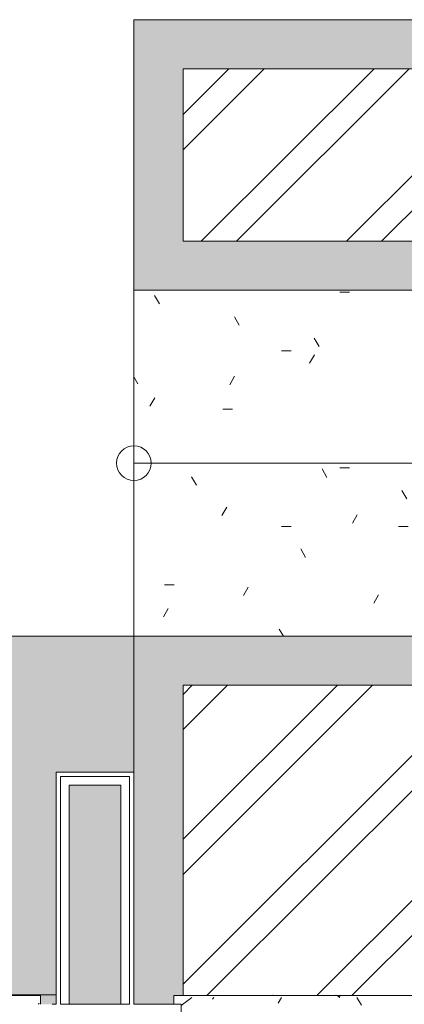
# Model space of a CAD drawing. Header units: millimetres. Extents: x -18260 to 188148, y -14086 to 2351883.
# Tile 159 of 256: x -8427 to -7094, y 4642 to 8058. Entities that reach past the tile are written whole.
import ezdxf

# ---------------------------------------------------------------- set-up
doc = ezdxf.new("R2010")
doc.units = ezdxf.units.MM
for name, color, linetype, lineweight in [('A-AREA', 32, 'Continuous', 9), ('A-DETL-THIN', 151, 'Continuous', 9), ('A-FLOR', 192, 'Continuous', 18), ('A-FLOR-PATT', 8, 'Continuous', 18), ('A-GLAZ', 151, 'Continuous', 9), ('A-GLAZ-SILL', 1, 'Continuous', 9), ('A-WALL', 113, 'Continuous', 18), ('A-WALL-PATT', 111, 'Continuous', 25)]:
    doc.layers.add(name, color=color, linetype=linetype, lineweight=lineweight)
pattern_1 = [(45, (0, 0), (-251.447, 251.447), []), (45, (0, 381), (-251.447, 251.447), [])]

# ---------------------------------------------------------------- blocks, each defined once
blk = doc.blocks.new('FP_33-PLANTA DE IMPERMEABILIZAÇÃO - TÉRREO')
at = {"layer": 'A-GLAZ-SILL', "color": 90, "lineweight": 5}
blk.add_line((1675, 107.5), (-1675, 107.5), dxfattribs=at)
at = {"layer": 'A-GLAZ-SILL', "lineweight": 5}
for p, q in [((-1333.7, 107.2), (-1333.8, 107.1)), ((-1333.6, 107.4), (-1333.7, 107.2)), ((-1333.4, 107.5), (-1333.6, 107.4)), ((-1333.3, 107.7), (-1333.4, 107.5)), ((-1333.2, 107.8), (-1333.3, 107.7)), ((-1333, 107.9), (-1333.2, 107.8)), ((-1332.9, 108), (-1333, 107.9)), ((-1332.8, 108.1), (-1332.9, 108)), ((-1332.6, 108.2), (-1332.8, 108.1)), ((-1332.5, 108.3), (-1332.6, 108.2)), ((-1332.4, 108.4), (-1332.5, 108.3)), ((-1332.3, 108.4), (-1332.4, 108.4)), ((-1332.1, 108.5), (-1332.3, 108.4)), ((-1332, 108.5), (-1332.1, 108.5)), ((-1331.9, 108.6), (-1332, 108.5)), ((-1331.7, 108.6), (-1331.9, 108.6)), ((-1331.6, 108.6), (-1331.7, 108.6)), ((-1331.5, 108.7), (-1331.6, 108.6)), ((-1113.7, 108.7), (-1113.8, 108.7)), ((-1113.5, 108.6), (-1113.7, 108.7)), ((-1113.3, 108.6), (-1113.5, 108.6)), ((-1113.1, 108.6), (-1113.3, 108.6)), ((-1112.9, 108.6), (-1113.1, 108.6)), ((-1112.7, 108.6), (-1112.9, 108.6)), ((-1112.5, 108.5), (-1112.7, 108.6)), ((-1112.3, 108.5), (-1112.5, 108.5)), ((-1112.1, 108.5), (-1112.3, 108.5)), ((-1111.9, 108.4), (-1112.1, 108.5)), ((-1111.8, 108.4), (-1111.9, 108.4)), ((-1111.6, 108.4), (-1111.8, 108.4)), ((-1111.4, 108.3), (-1111.6, 108.4)), ((-1111.2, 108.3), (-1111.4, 108.3)), ((-1111, 108.2), (-1111.2, 108.3)), ((-1110.8, 108.1), (-1111, 108.2)), ((-1110.6, 108.1), (-1110.8, 108.1)), ((-1110.4, 108), (-1110.6, 108.1)), ((-1110.2, 107.9), (-1110.4, 108)), ((-1110.1, 107.9), (-1110.2, 107.9)), ((-1109.9, 107.8), (-1110.1, 107.9)), ((-1109.7, 107.7), (-1109.9, 107.8)), ((-1109.5, 107.6), (-1109.7, 107.7)), ((-1109.3, 107.6), (-1109.5, 107.6)), ((-1109.1, 107.5), (-1109.3, 107.6)), ((-1108.9, 107.4), (-1109.1, 107.5)), ((-1108.7, 107.3), (-1108.9, 107.4)), ((-1108.5, 107.2), (-1108.7, 107.3)), ((-1108.4, 107.1), (-1108.5, 107.2)), ((-1108.2, 107), (-1108.4, 107.1)), ((-1108, 106.9), (-1108.2, 107)), ((-1107.8, 106.8), (-1108, 106.9)), ((-1107.6, 106.6), (-1107.8, 106.8)), ((-1107.4, 106.5), (-1107.6, 106.6)), ((-1107.2, 106.4), (-1107.4, 106.5)), ((-1107, 106.3), (-1107.2, 106.4)), ((-1106.8, 106.2), (-1107, 106.3)), ((-1106.6, 106.1), (-1106.8, 106.2)), ((-1106.5, 105.9), (-1106.6, 106.1)), ((-1106.3, 105.8), (-1106.5, 105.9)), ((-1106.1, 105.7), (-1106.3, 105.8)), ((-1105.9, 105.5), (-1106.1, 105.7)), ((-1105.7, 105.4), (-1105.9, 105.5)), ((-1105.5, 105.3), (-1105.7, 105.4)), ((-1105.3, 105.1), (-1105.5, 105.3)), ((-1105.1, 105), (-1105.3, 105.1)), ((-1104.9, 104.8), (-1105.1, 105)), ((-1104.8, 104.7), (-1104.9, 104.8)), ((-1104.6, 104.5), (-1104.8, 104.7)), ((-1104.4, 104.4), (-1104.6, 104.5)), ((-1104.2, 104.2), (-1104.4, 104.4)), ((-1104, 104.1), (-1104.2, 104.2)), ((-1103.8, 103.9), (-1104, 104.1)), ((-1103.6, 103.8), (-1103.8, 103.9)), ((-1103.4, 103.6), (-1103.6, 103.8)), ((-1103.2, 103.5), (-1103.4, 103.6)), ((-1103.1, 103.3), (-1103.2, 103.5)), ((-1102.9, 103.1), (-1103.1, 103.3)), ((-1102.7, 103), (-1102.9, 103.1)), ((-1102.5, 102.8), (-1102.7, 103)), ((-1102.3, 102.7), (-1102.5, 102.8)), ((-1102.1, 102.5), (-1102.3, 102.7)), ((-1101.9, 102.3), (-1102.1, 102.5)), ((-1101.8, 102.6), (-1102, 102.3)), ((-1101.7, 102.8), (-1101.8, 102.6)), ((-1101.6, 103.1), (-1101.7, 102.8)), ((-1101.4, 103.4), (-1101.6, 103.1)), ((-1101.3, 103.6), (-1101.4, 103.4)), ((-1101.2, 103.9), (-1101.3, 103.6)), ((-1101, 104.1), (-1101.2, 103.9)), ((-1100.9, 104.4), (-1101, 104.1)), ((-1100.8, 104.6), (-1100.9, 104.4)), ((-1100.6, 104.8), (-1100.8, 104.6)), ((-1100.5, 105.1), (-1100.6, 104.8)), ((-1100.4, 105.3), (-1100.5, 105.1)), ((-1100.2, 105.5), (-1100.4, 105.3)), ((-1100.1, 105.7), (-1100.2, 105.5)), ((-1100, 105.9), (-1100.1, 105.7)), ((-1099.9, 106.1), (-1100, 105.9)), ((-1099.7, 106.3), (-1099.9, 106.1)), ((-1099.6, 106.5), (-1099.7, 106.3)), ((-1099.5, 106.7), (-1099.6, 106.5)), ((-1099.3, 106.9), (-1099.5, 106.7)), ((-1099.2, 107), (-1099.3, 106.9)), ((-1099.1, 107.2), (-1099.2, 107)), ((-1098.9, 107.4), (-1099.1, 107.2)), ((-1098.8, 107.5), (-1098.9, 107.4)), ((-1098.7, 107.6), (-1098.8, 107.5)), ((-1098.5, 107.8), (-1098.7, 107.6)), ((-1098.4, 107.9), (-1098.5, 107.8)), ((-1098.3, 108), (-1098.4, 107.9)), ((-1098.2, 108.1), (-1098.3, 108)), ((-1098, 108.2), (-1098.2, 108.1)), ((-1097.9, 108.3), (-1098, 108.2)), ((-1097.8, 108.4), (-1097.9, 108.3)), ((-1097.6, 108.4), (-1097.8, 108.4)), ((-1097.5, 108.5), (-1097.6, 108.4)), ((-1097.4, 108.5), (-1097.5, 108.5)), ((-1097.2, 108.6), (-1097.4, 108.5)), ((-1097.1, 108.6), (-1097.2, 108.6)), ((-1097, 108.6), (-1097.1, 108.6)), ((-1096.8, 108.7), (-1097, 108.6)), ((-1102.5, 101.3), (-1102.6, 101)), ((-1102.3, 101.5), (-1102.5, 101.3)), ((-1102.2, 101.8), (-1102.3, 101.5)), ((-1102.1, 102.1), (-1102.2, 101.8)), ((-1102, 102.3), (-1102.1, 102.1)), ((-1101.7, 102.2), (-1101.9, 102.3)), ((-1101.5, 102), (-1101.7, 102.2)), ((-1101.3, 101.8), (-1101.5, 102)), ((-1101.2, 101.7), (-1101.3, 101.8)), ((-1101, 101.5), (-1101.2, 101.7)), ((-1100.8, 101.3), (-1101, 101.5)), ((-1100.6, 101.2), (-1100.8, 101.3)), ((-1100.4, 101), (-1100.6, 101.2))]:
    blk.add_line(p, q, dxfattribs=at)
blk = doc.blocks.new('CC_PEITORIL - PEITORIL-V32-PLANTA DE IMPERMEABILIZAÇÃO - TÉRREO')
at = {"layer": 'A-GLAZ-SILL', "lineweight": 5}
h = blk.add_hatch(dxfattribs=at)
h.set_pattern_fill('FP_53', color=256, style=0, pattern_type=2)
h.set_pattern_definition([(0, (6217.37, -4564.16), (406.4, 101.6), [33.528, -271.272, 33.528, -271.272, -1625.6]), (0, (6217.37, -4564.16), (406.4, 101.6), [-609.6, 33.528, -576.072, 33.528, -271.272, -711.2]), (0, (6217.37, -4564.16), (406.4, 101.6), [-1524, 33.528, -169.672, 33.528, -474.472]), (120, (6369.77, -4513.36), (-291.1882, 301.1527), [33.528, -271.272, 33.528, -271.272, -1625.6]), (120, (6369.77, -4513.36), (-291.1882, 301.1527), [-609.6, 33.528, -576.072, 33.528, -271.272, -711.2]), (120, (6369.77, -4513.36), (-291.1882, 301.1527), [-1524, 33.528, -169.672, 33.528, -474.472]), (240, (6420.57, -4310.16), (-115.2118, -402.7527), [33.528, -271.272, 33.528, -1896.872]), (240, (6420.57, -4310.16), (-115.2118, -402.7527), [-338.328, -271.272, 33.528, -576.072, -1016]), (240, (6420.57, -4310.16), (-115.2118, -402.7527), [-1219.2, 33.528, -271.272, 33.528, -677.672]), (240, (6420.57, -4310.16), (-115.2118, -402.7527), [-1557.528, -169.672, 33.528, -474.472])])
h.paths.add_polyline_path([(1650, 12.5), (1650, 77.5), (1675, 77.5), (1675, 101), (-1675, 101), (-1675, 77.5), (-1650, 77.5), (-1650, 12.5), (1630, 12.5)])
h = blk.add_hatch(dxfattribs=at)
h.set_pattern_fill('FP_54', color=256, style=0, pattern_type=2)
h.set_pattern_definition([(216.87, (6852.37, -2976.66), (4762.494, 3175.009), [793.75, -7143.75]), (206.565, (7804.9, -3452.9), (-1587.5, -1587.5), [1774.88, -1774.88]), (198.435, (7804.87, -4246.66), (-3174.997, -1587.503), [1004.02, -4016.1])])
h.paths.add_polyline_path([(1650, 12.5), (1650, 77.5), (1675, 77.5), (1675, 101), (-1675, 101), (-1675, 77.5), (-1650, 77.5), (-1650, 12.5), (1630, 12.5)])
at = {"layer": 'A-GLAZ-SILL', "color": 90, "lineweight": 5}
for q in [(-1675, 107.5), (-1675, 77.5)]:
    blk.add_line((-1675, 101), q, dxfattribs=at)
at = {"layer": 'A-GLAZ', "color": 90, "lineweight": 5}
blk.add_blockref('FP_33-PLANTA DE IMPERMEABILIZAÇÃO - TÉRREO', (0, 0), dxfattribs=at)
blk = doc.blocks.new('FP_72-PLANTA DE IMPERMEABILIZAÇÃO - TÉRREO')
at = {"layer": 'A-GLAZ-SILL', "color": 90, "lineweight": 5}
blk.add_line((1675, 107.5), (-1675, 107.5), dxfattribs=at)
blk = doc.blocks.new('CC_PEITORIL - PEITORIL-V71-PLANTA DE IMPERMEABILIZAÇÃO - TÉRREO')
at = {"layer": 'A-GLAZ-SILL', "lineweight": 5}
h = blk.add_hatch(dxfattribs=at)
h.set_pattern_fill('FP_90', color=256, style=0, pattern_type=2)
h.set_pattern_definition([(0, (10029.87, -4564.16), (406.4, 101.6), [33.528, -271.272, 33.528, -271.272, -1625.6]), (0, (10029.87, -4564.16), (406.4, 101.6), [-609.6, 33.528, -576.072, 33.528, -271.272, -711.2]), (0, (10029.87, -4564.16), (406.4, 101.6), [-1524, 33.528, -169.672, 33.528, -474.472]), (120, (10182.27, -4513.36), (-291.1882, 301.1527), [33.528, -271.272, 33.528, -1896.872]), (120, (10182.27, -4513.36), (-291.1882, 301.1527), [-338.328, -271.272, 33.528, -576.072, -1016]), (120, (10182.27, -4513.36), (-291.1882, 301.1527), [-1219.2, 33.528, -271.272, 33.528, -677.672]), (120, (10182.27, -4513.36), (-291.1882, 301.1527), [-1557.528, -169.672, 33.528, -474.472]), (240, (10233.07, -4310.16), (-115.2118, -402.7527), [33.528, -271.272, 33.528, -1896.872]), (240, (10233.07, -4310.16), (-115.2118, -402.7527), [-338.328, -271.272, 33.528, -576.072, -1016]), (240, (10233.07, -4310.16), (-115.2118, -402.7527), [-1219.2, 33.528, -271.272, 33.528, -677.672]), (240, (10233.07, -4310.16), (-115.2118, -402.7527), [-1557.528, -169.672, 33.528, -474.472])])
h.paths.add_polyline_path([(1650, 12.5), (1650, 77.5), (1675, 77.5), (1675, 101), (-1675, 101), (-1675, 77.5), (-1650, 77.5), (-1650, 12.5), (1630, 12.5)])
h = blk.add_hatch(dxfattribs=at)
h.set_pattern_fill('FP_91', color=256, style=0, pattern_type=2)
h.set_pattern_definition([(216.87, (10664.87, -2976.66), (4762.494, 3175.0085), [793.75, -7143.75]), (206.565, (11617.4, -3452.9), (-1587.5, -1587.5), [1774.88, -1774.88]), (198.435, (11617.37, -4246.66), (-3174.997, -1587.503), [1004.02, -4016.09])])
h.paths.add_polyline_path([(1650, 12.5), (1650, 77.5), (1675, 77.5), (1675, 101), (-1675, 101), (-1675, 77.5), (-1650, 77.5), (-1650, 12.5), (1630, 12.5)])
at = {"layer": 'A-GLAZ-SILL', "color": 90, "lineweight": 5}
for p in [(1675, 107.5), (1675, 77.5)]:
    blk.add_line(p, (1675, 101), dxfattribs=at)
at = {"layer": 'A-GLAZ', "color": 90, "lineweight": 5}
blk.add_blockref('FP_72-PLANTA DE IMPERMEABILIZAÇÃO - TÉRREO', (0, 0), dxfattribs=at)
blk = doc.blocks.new('BE-PMSa-MOD-ARQ-CONEXAODOFUTURO-EX-000-R_rvt-1-PLANTA DE IMPERMEABILIZAÇÃO - TÉRREO')
at = {"layer": 'A-FLOR-PATT', "lineweight": 5}
h = blk.add_hatch(dxfattribs=at)
h.set_pattern_fill('FP_99', color=55, style=0, pattern_type=2)
h.set_pattern_definition([(225, (1821.38, -1013.34), (1e-14, -212.132), [450, -150]), (315, (1715.32, -1119.4), (0, -212.132), [450, -150])])
h.paths.add_polyline_path([(-17588.6, -10125.8), (-17588.6, 5919.2), (-17905.7, 5919.2), (-18260.1, -10125.8)])
h.paths.add_polyline_path([(23246.4, -6785.8), (23246.4, -6825.8), (23766.4, -6825.8), (23766.4, -6785.8), (23781.4, -6785.8), (23781.4, -6780.8), (23831.4, -6780.8), (23831.4, -6785.8), (24416.4, -6785.8), (24416.4, -8605.8), (22596.4, -8605.8), (22596.4, -8595.8), (21416.4, -8595.8), (21416.4, -6955.8), (22596.4, -6955.6), (22596.4, -6785.8), (23181.4, -6785.8), (23181.4, -6780.8), (23231.4, -6780.8), (23231.4, -6785.8)])
h.paths.add_polyline_path([(21945.6, -8664), (24683.7, -8664), (24895.4, -8357.9), (25097.5, -8045.3), (25289.6, -7726.5), (25471.6, -7401.8), (25643.3, -7071.6), (25804.6, -6736.1), (25955.3, -6395.7), (23368.4, -6395.7), (23369.4, -6730.8), (23365.4, -6734.8), (23361.3, -6734.1), (23342.1, -6720.8), (23332.4, -6720.9), (23331.4, -6727.8), (23314.4, -6727.8), (23296.4, -6735), (23296.4, -6785.8), (23246.4, -6785.8), (23246.4, -6395.7), (23206.9, -6395.7), (23206.9, -6416.4), (23211.7, -6425.2), (23218.5, -6428.6), (23219.4, -6429.3), (23219.4, -6441.1), (23215.1, -6442.2), (23204.1, -6438.1), (23195.5, -6429.3), (23193, -6420.1), (23192.9, -6415.8), (23191.9, -6415.8), (23191.9, -6395.7), (21311.4, -6395.7), (21311.4, -395.7), (26110.1, -395.7), (26110.1, -6012), (26234.4, -5672.4), (26348.3, -5329.1), (26451.6, -4982.5), (26544.3, -4632.9), (26626.4, -4280.7), (26697.6, -3926.1), (26757.9, -3569.5), (26807.4, -3211.3), (26845.9, -2851.7), (26873.4, -2491.1), (27298.5, 5174.6), (21231.4, 5390.6), (21231.4, -8664), (21650.8, -8664)])
h.paths.add_polyline_path([(2106.4, -8347.8), (2121.4, -8347.8), (2121.4, -8307.8), (1991.7, -8307.8), (1991.7, -8347.8), (2076.4, -8347.8)])
h.paths.add_polyline_path([(-4286.6, -8347.8), (-4284, -8346.8), (-4284, -8234.2), (-4285.4, -8230.8), (-4361.6, -8230.8), (-4361.6, -8347.8), (-4294.7, -8347.8)])
h.paths.add_polyline_path([(1866.4, -8347.8), (1981, -8347.8), (1981, -8307.8), (1851.4, -8307.8), (1851.4, -8347.8), (1858.4, -8347.8)])
h.paths.add_polyline_path([(8341.4, -8302.8), (8386.4, -8302.8), (8386.4, -8267.8), (8341.4, -8267.8)])
h.paths.add_polyline_path([(127.8, 115.4), (164.4, 115.4), (164.4, 1841.1), (-1658.6, 1841.1), (-1658.6, 115.4), (-1051.5, 115.4)])
h.paths.add_polyline_path([(22881.4, 854.2), (22881.4, 4354.2), (24531.4, 4354.2), (24531.4, 854.2), (22896.4, 854.2)])
h.paths.add_polyline_path([(26541.4, 3992.4), (26422.4, 3992.4), (26422.4, 5123.6), (27022.4, 5123.6), (27022.4, 3992.4)])
h.paths.add_polyline_path([(15926.9, 4596.7), (15926.9, 4597.2), (15924.7, 4596.7)])
h.paths.add_polyline_path([(-8028.1, 4596.7), (-8028.1, 4597.2), (-8030.8, 4596.7)])
h.paths.add_polyline_path([(-11755.6, 4596.7), (-11755.6, 4597.2), (-11756.5, 4596.8)])
h.paths.add_polyline_path([(19999.4, 4641.7), (19999.4, 4674.2), (15923.9, 4674.2), (15923.9, 4641.7), (16272.6, 4641.7), (16272.6, 4671.7), (19622.6, 4670.8), (19622.6, 4641.7), (19881.8, 4641.7)])
h.paths.add_polyline_path([(11998.9, 4641.7), (11998.9, 5919.2), (8365.8, 5919.2), (8365.8, 4641.7), (8496.6, 4641.7), (8496.6, 4671.7), (8535.8, 4671.7), (8535.8, 5749.2), (11833.9, 5749.2), (11833.9, 4671.7), (11846.6, 4670.8), (11846.6, 4641.7), (11921.2, 4641.7)])
h.paths.add_polyline_path([(15637.6, 4641.7), (15653.9, 4641.7), (15653.9, 4674.2), (12268.9, 4674.2), (12268.9, 4641.7), (12287.6, 4641.7), (12287.6, 4671.7), (15637.6, 4670.8), (15637.6, 4657.9)])
h.paths.add_polyline_path([(-12028.6, 4641.7), (-12028.6, 4674.2), (-16356.6, 4674.2), (-16356.6, 4641.7), (-15848.6, 4641.7), (-15848.6, 4671.7), (-12498.6, 4670.8), (-12498.6, 4641.7), (-12031.6, 4641.7)])
h.paths.add_polyline_path([(-4542.4, 4641.7), (-4390.1, 4641.7), (-4390.1, 5919.2), (-8031.1, 5919.2), (-8031.1, 4641.7), (-7892.4, 4641.7), (-7892.4, 4671.7), (-7861.1, 4671.7), (-7861.1, 5749.2), (-4560.1, 5749.2), (-4560.1, 4671.7), (-4542.4, 4670.8), (-4542.4, 4662.6)])
h.paths.add_polyline_path([(-11704.9, 4641.7), (-11704.9, 4671.7), (-8354.9, 4670.8), (-8354.9, 4641.7), (-8301.1, 4641.7), (-8301.1, 4674.2), (-11733.6, 4674.2), (-11733.6, 4641.7)])
h.paths.add_polyline_path([(-16401.6, 5447.2), (-16356.6, 5447.2), (-16356.6, 5479.2), (-16626.6, 5479.2), (-16626.6, 5447.2), (-16556.7, 5447.2)])
h.paths.add_polyline_path([(12003.9, 7119.2), (12003.9, 8057.7), (8362.9, 8057.7), (8362.9, 7830.7), (8365.8, 7830.7), (8365.8, 7119.2), (11833.9, 7119.2)])
h.paths.add_polyline_path([(-7266.1, 7119.2), (-4390.1, 7119.2), (-4390.1, 8057.7), (-8031.1, 8057.7), (-8031.1, 7119.2), (-7861.1, 7119.2)])
h.paths.add_polyline_path([(8532.9, 7289.2), (8532.9, 7887.7), (11833.9, 7887.7), (11833.9, 7289.2), (9984.7, 7289.2)])
h.paths.add_polyline_path([(-4560.1, 7289.2), (-7861.1, 7289.2), (-7861.1, 7887.7), (-4560.1, 7887.7), (-4560.1, 7680.7)])
h = blk.add_hatch(dxfattribs=at)
h.set_pattern_fill('FP_17', color=55, style=0, pattern_type=2)
h.set_pattern_definition([(0, (-24.28, 0), (810.407, 203.2), [33.43, -574.376, 33.43, -574.376, -3241.63]), (0, (-24.28, 0), (810.407, 203.2), [-1215.611, 33.429, -1182.181, 33.429, -574.376, -1418.213]), (0, (-24.28, 0), (810.407, 203.2), [-3039.027, 33.43, -371.774, 33.43, -979.58]), (119.927, (279.62, 101.6), (-580.663, 602.3046), [33.503, -575.648, 33.503, -3824.458]), (119.927, (279.62, 101.6), (-580.663, 602.3046), [-642.655, -575.648, 33.503, -1184.8, -2030.506]), (119.927, (279.62, 101.6), (-580.663, 602.3046), [-2436.607, 33.503, -575.648, 33.503, -1387.85]), (119.927, (279.62, 101.6), (-580.663, 602.3046), [-3079.263, -372.598, 33.503, -981.75]), (240.073, (380.92, 508), (-229.7464, -805.505), [33.503, -575.648, 33.503, -3824.458]), (240.073, (380.92, 508), (-229.7464, -805.505), [-642.655, -575.648, 33.503, -1184.8, -2030.506]), (240.073, (380.92, 508), (-229.7464, -805.505), [-2436.607, 33.503, -575.648, 33.503, -1387.85]), (240.073, (380.92, 508), (-229.7464, -805.505), [-3079.263, -372.598, 33.503, -981.75])])
h.paths.add_polyline_path([(-4390.1, 5919.2), (-4390.1, 7119.2), (-8031.1, 7119.2), (-8031.1, 5919.2), (-5768.9, 5919.2)])
h = blk.add_hatch(dxfattribs=at)
h.set_pattern_fill('FP_2', color=55, style=0, pattern_type=2)
h.set_pattern_definition([(0, (0, 0), (812.8, 203.2), [33.528, -576.072, 33.528, -576.072, -3251.2]), (0, (0, 0), (812.8, 203.2), [-1219.2, 33.528, -1185.672, 33.528, -576.072, -1422.4]), (0, (0, 0), (812.8, 203.2), [-3048, 33.528, -372.872, 33.528, -982.472]), (120, (304.8, 101.6), (-582.3764, 602.3054), [33.528, -576.072, 33.528, -576.072, -3251.2]), (120, (304.8, 101.6), (-582.3764, 602.3054), [-1219.2, 33.528, -1185.672, 33.528, -576.072, -1422.4]), (120, (304.8, 101.6), (-582.3764, 602.3054), [-3048, 33.528, -372.872, 33.528, -982.472]), (240, (406.4, 508), (-230.4236, -805.5054), [33.528, -576.072, 33.528, -576.072, -3251.2]), (240, (406.4, 508), (-230.4236, -805.5054), [-1219.2, 33.528, -1185.672, 33.528, -576.072, -1422.4]), (240, (406.4, 508), (-230.4236, -805.5054), [-3048, 33.528, -372.872, 33.528, -982.472])])
h.paths.add_polyline_path([(14574.8, -10125.8), (14705.4, -10125.8), (14705.4, -9779.9), (14699.4, -9779.9), (14699.4, -9763.2), (14681.7, -9763.8), (14671, -9768.5), (14665.9, -9780.7), (14665.9, -9856.3), (14670.7, -9865.1), (14677.5, -9868.5), (14678.4, -9869.2), (14678.4, -9881), (14674.1, -9882.1), (14663.1, -9878), (14654.5, -9869.2), (14652, -9860), (14651.9, -9855.7), (14650.9, -9855.7), (14651.9, -9780.7), (14653.7, -9770.1), (14656.9, -9762.9), (14667.1, -9752.6), (14683.4, -9748.2), (14699.4, -9748.2), (14699.4, -9731.6), (14705.4, -9731.6), (14705.4, -9705.7), (14755.4, -9705.7), (14755.4, -9754.7), (14795.4, -9754.7), (14796, -9756.7), (14812.4, -9756.7), (14811.4, -9815.7), (14810.3, -9815.7), (14811.5, -9818.2), (14811.4, -9819.3), (14811.4, -9820.9), (14827.4, -9827.2), (14827.4, -10125.8), (21231.4, -10125.8), (21231.4, 5919.2), (11998.9, 5919.2), (11998.9, 5447.2), (12268.9, 5447.2), (12268.9, 4674.2), (15653.9, 4674.2), (15653.9, 5447.2), (15923.9, 5447.2), (15923.9, 4674.2), (19999.4, 4674.2), (19999.4, 5447.2), (20269.4, 5447.2), (20269.4, 4280.7), (20299.4, 4280.3), (20298.5, 1530.7), (20269.4, 1530.7), (20269.4, 1143.6), (20299.4, 1143.6), (20298.5, -1606.4), (20269.4, -1606.4), (20269.4, -2040.2), (20299.4, -2040.2), (20298.5, -4790.2), (20269.4, -4790.2), (20269.4, -5273.9), (20299.4, -5273.9), (20298.5, -8023.9), (20269.4, -8023.9), (20269.4, -9308.8), (19999.4, -9308.8), (19999.4, -8513.8), (19913.4, -8513.8), (19913.4, -8347.8), (19635.4, -8347.8), (19635.4, -8377.8), (16285.4, -8377), (16285.4, -8347.8), (15971.9, -8347.8), (15971.9, -8513.8), (15921.4, -8513.8), (15921.4, -9312.6), (15651.4, -9312.6), (15651.4, -8513.8), (15603.4, -8513.8), (15603.4, -8377.8), (12316.9, -8377.8), (12316.9, -8513.8), (12268.9, -8513.8), (12268.9, -9312.6), (11998.9, -9312.6), (11998.9, -8513.8), (11950.9, -8513.8), (11950.9, -8347.8), (11867.6, -8347.8), (11867.6, -8377.8), (8517.6, -8377), (8517.6, -8347.8), (8434.4, -8347.8), (8434.4, -8513.8), (8386.4, -8513.8), (8386.4, -9312.6), (8116.4, -9312.6), (8116.4, -9125.8), (2121.4, -9125.8), (2121.4, -9312.6), (1851.4, -9312.6), (1851.4, -9125.8), (-4143.6, -9125.8), (-4143.6, -9312.6), (-4413.6, -9312.6), (-4413.6, -8513.8), (-4461.6, -8513.8), (-4461.6, -8347.8), (-4547.4, -8347.8), (-4547.4, -8377.8), (-7897.4, -8377), (-7897.4, -8347.8), (-7983.1, -8347.8), (-7983.1, -8513.8), (-8031.1, -8513.8), (-8031.1, -9308.8), (-8301.1, -9308.8), (-8301.1, -8513.8), (-8349.1, -8513.8), (-8349.1, -8347.8), (-8354.9, -8347.8), (-8354.9, -8377.8), (-11704.9, -8377), (-11704.9, -8347.8), (-11710.6, -8347.8), (-11710.6, -8513.8), (-11758.6, -8513.8), (-11758.6, -9308.8), (-12028.6, -9308.8), (-12028.6, -8513.8), (-12076.6, -8513.8), (-12076.6, -8347.8), (-12498.6, -8347.8), (-12498.6, -8377.8), (-15848.6, -8377), (-15848.6, -8347.8), (-16270.6, -8347.8), (-16270.6, -8513.8), (-16356.6, -8513.8), (-16356.6, -9308.8), (-16626.6, -9308.8), (-16626.6, -7987.1), (-16656.6, -7987.1), (-16655.7, -5237.1), (-16626.6, -5237.1), (-16626.6, -4803.3), (-16656.6, -4803.3), (-16655.7, -2053.3), (-16626.6, -2053.3), (-16626.6, -1620.8), (-16656.6, -1620.8), (-16655.7, 1129.2), (-16626.6, 1129.2), (-16626.6, 1534.2), (-16656.6, 1534.2), (-16655.7, 4284.2), (-16626.6, 4284.2), (-16626.6, 5479.2), (-16356.6, 5479.2), (-16356.6, 4674.2), (-12028.6, 4674.2), (-12028.6, 5447.2), (-11733.6, 5446.9), (-11733.6, 4674.2), (-8301.1, 4674.2), (-8301.1, 5447.2), (-8031.1, 5447.2), (-8031.1, 5919.2), (-17588.6, 5919.2), (-17588.6, -10125.8), (14279.9, -10125.8)])
h.paths.add_polyline_path([(-16089.7, -8758.1), (-16115.5, -8754.7), (-16139.7, -8744.7), (-16160.4, -8728.8), (-16176.3, -8708.1), (-16186.3, -8684), (-16189.7, -8658.1), (-16186.3, -8632.2), (-16176.3, -8608.1), (-16160.4, -8587.4), (-16139.7, -8571.5), (-16115.5, -8561.5), (-16088.1, -8558.3), (-16063.8, -8561.5), (-16039.7, -8571.5), (-16018.9, -8587.4), (-16003.1, -8608.1), (-15993.1, -8632.2), (-15989.7, -8658.1), (-15993.1, -8684), (-16003.1, -8708.1), (-16018.9, -8728.8), (-16039.7, -8744.7), (-16063.8, -8754.7)])
h.paths.add_polyline_path([(19732.7, -8754.7), (19706.8, -8751.3), (19682.7, -8741.3), (19660, -8722.8), (19646.1, -8704.7), (19636.1, -8680.5), (19632.7, -8648.7), (19632.7, -8622.8), (19636.1, -8596.9), (19646.1, -8572.8), (19662, -8552.1), (19682.7, -8536.2), (19706.8, -8526.2), (19732.7, -8522.8), (19758.6, -8526.2), (19782.7, -8536.2), (19803.4, -8552.1), (19819.3, -8572.8), (19829.3, -8596.9), (19832.7, -8628.4), (19832.7, -8654.7), (19827.9, -8684), (19816.7, -8708.1), (19803.4, -8725.4), (19782.7, -8741.3), (19758.6, -8751.3)])
h.paths.add_polyline_path([(15650.9, -8468.8), (15650.9, -8347.8), (15648.4, -8347.8), (15648.4, -8468.8)])
h.paths.add_polyline_path([(-15957.8, 4689.7), (-15964, 4691.3), (-15966.6, 4693.3), (-15969.8, 4698.9), (-15969.8, 4705.4), (-15966.6, 4711), (-15961, 4714.2), (-15954.5, 4714.2), (-15948.9, 4711), (-15945.7, 4705.4), (-15945.7, 4698.9), (-15948.9, 4693.3), (-15954.5, 4690.1)])
h.paths.add_polyline_path([(19573, 4699.2), (19566.7, 4700.9), (19564.1, 4702.9), (19560.9, 4708.5), (19560.9, 4714.9), (19564.1, 4720.5), (19569.7, 4723.8), (19576.2, 4723.8), (19581.8, 4720.5), (19585.1, 4714.9), (19585.1, 4708.5), (19581.8, 4702.9), (19576.2, 4699.6)])
h.paths.add_polyline_path([(19732.7, 4730.2), (19706.8, 4733.6), (19682.7, 4743.6), (19662, 4759.5), (19646.1, 4780.2), (19636.1, 4804.4), (19632.7, 4830.2), (19636.1, 4856.1), (19646.1, 4880.2), (19662, 4901), (19682.7, 4916.8), (19706.8, 4926.8), (19732.7, 4930.2), (19758.6, 4926.8), (19782.7, 4916.8), (19803.4, 4901), (19819.3, 4880.2), (19829.3, 4856.1), (19832.7, 4830.2), (19829.3, 4804.4), (19819.3, 4780.2), (19803.4, 4759.5), (19782.7, 4743.6), (19758.6, 4733.6)])
h.paths.add_polyline_path([(-16089.7, 4736.4), (-16115.5, 4739.8), (-16139.7, 4749.8), (-16160.4, 4765.7), (-16176.3, 4786.4), (-16186.3, 4810.5), (-16189.7, 4836.4), (-16186.3, 4862.3), (-16176.3, 4886.4), (-16160.4, 4907.1), (-16139.7, 4923), (-16115.5, 4933), (-16088.1, 4936.2), (-16063.8, 4933), (-16039.7, 4923), (-16018.9, 4907.1), (-16003.1, 4886.4), (-15993.1, 4862.3), (-15989.7, 4836.4), (-15993.1, 4810.5), (-16003.1, 4786.4), (-16018.9, 4765.7), (-16039.7, 4749.8), (-16063.8, 4739.8), (-16088.1, 4736.6)])
at = {"layer": 'A-WALL-PATT', "lineweight": 5}
blk.add_hatch(color=57, dxfattribs=at).paths.add_polyline_path([(-8076.1, 4641.7), (-8076.1, 5402.2), (-8256.1, 5402.2), (-8256.1, 4641.7), (-8127.6, 4641.7)])
at = {"layer": 'A-AREA', "color": 90, "lineweight": 5}
for p, q in [((-4560.1, 7887.7), (-7861.1, 7887.7)), ((-7861.1, 7887.7), (-7861.1, 7289.2)), ((-7861.1, 7289.2), (-4560.1, 7289.2)), ((-4560.1, 5749.2), (-7861.1, 5749.2)), ((-7861.1, 5749.2), (-7861.1, 4671.4))]:
    blk.add_line(p, q, dxfattribs=at)
at = {"layer": 'A-FLOR', "color": 250, "lineweight": 5}
for p, q in [((-8031.1, 8057.7), (-8031.1, 5919.2)), ((-4390.1, 8057.7), (-8031.1, 8057.7)), ((-8031.1, 5919.2), (-8031.1, 7119.2)), ((-8031.1, 7119.2), (-4390.1, 7119.2)), ((-8031.1, 5919.2), (-17588.6, 5919.2)), ((-8031.1, 5447.2), (-8031.1, 5919.2)), ((-4390.1, 5919.2), (-8031.1, 5919.2)), ((-11733.6, 4674.2), (-8301.1, 4674.2))]:
    blk.add_line(p, q, dxfattribs=at)
at = {"layer": 'A-WALL', "color": 130, "lineweight": 9}
for p, q in [((-8286.1, 5447.2), (-8301.1, 5447.2)), ((-8301.1, 5447.2), (-8301.1, 4641.7)), ((-8046.1, 5447.2), (-8286.1, 5447.2)), ((-8031.1, 5447.2), (-8046.1, 5447.2)), ((-8031.1, 4641.7), (-8031.1, 5447.2)), ((-8301.1, 4641.7), (-8314.1, 4641.7)), ((-7867.4, 4641.7), (-8031.1, 4641.7)), ((-7867.4, 4576.7), (-7867.4, 4641.7))]:
    blk.add_line(p, q, dxfattribs=at)
at = {"layer": 'A-WALL', "color": 90, "lineweight": 5}
for p, q in [((-8256.1, 5432.2), (-8286.1, 5432.2)), ((-8286.1, 5432.2), (-8286.1, 4641.7)), ((-8076.1, 5432.2), (-8256.1, 5432.2)), ((-8076.1, 5432.2), (-8046.1, 5432.2)), ((-8046.1, 5432.2), (-8046.1, 4641.7)), ((-8256.1, 5402.2), (-8076.1, 5402.2)), ((-8256.1, 5402.2), (-8256.1, 4641.7)), ((-8076.1, 5402.2), (-8076.1, 4641.7)), ((-8286.1, 4641.7), (-8256.1, 4641.7)), ((-8256.1, 4641.7), (-8286.1, 4641.7)), ((-8256.1, 4641.7), (-8076.1, 4641.7)), ((-8076.1, 4641.7), (-8256.1, 4641.7)), ((-8076.1, 4641.7), (-8046.1, 4641.7)), ((-8046.1, 4641.7), (-8076.1, 4641.7))]:
    blk.add_line(p, q, dxfattribs=at)
at = {"layer": 'A-GLAZ', "color": 250, "lineweight": 5}
for name, p in [('CC_PEITORIL - PEITORIL-V71-PLANTA DE IMPERMEABILIZAÇÃO - TÉRREO', (-10029.9, 4564.2)), ('CC_PEITORIL - PEITORIL-V32-PLANTA DE IMPERMEABILIZAÇÃO - TÉRREO', (-6217.4, 4564.2))]:
    blk.add_blockref(name, p, dxfattribs=at)

msp = doc.modelspace()

# ---------------------------------------------------------------- hatches: boundary and pattern name
at = {"layer": 'A-FLOR'}
h = msp.add_hatch(dxfattribs=at)
h.set_pattern_fill('FP_1', color=1, style=0, pattern_type=2)
h.set_pattern_definition(pattern_1)
h.paths.add_polyline_path([(-7861.115, 7289.159), (-4560.117, 7289.159), (-4560.117, 7887.658), (-7861.115, 7887.658)])
h = msp.add_hatch(dxfattribs=at)
h.set_pattern_fill('FP_1', color=1, style=0, pattern_type=2)
h.set_pattern_definition(pattern_1)
h.paths.add_polyline_path([(-4560.117, 4671.659), (-4560.117, 5749.159), (-7861.115, 5749.159), (-7861.115, 4671.659), (-4589.547, 4671.659)])

# ---------------------------------------------------------------- linework, layer by layer
at = {"layer": 'A-DETL-THIN'}
msp.add_line((-8031.115, 6519.159), (-4392.985, 6519.159), dxfattribs=at)
msp.add_circle((-8031.115, 6519.159), 60, dxfattribs=at)
at = {"layer": 'A-FLOR'}
for p, q in [((-7861.115, 7887.658), (-7861.115, 7289.159)), ((-4560.117, 7887.658), (-7861.115, 7887.658)), ((-7861.115, 7289.159), (-4560.117, 7289.159)), ((-4560.117, 5749.159), (-7861.115, 5749.159)), ((-7861.115, 5749.159), (-7861.115, 4671.437))]:
    msp.add_line(p, q, dxfattribs=at)

# ---------------------------------------------------------------- block references
at = {"lineweight": 5}
msp.add_blockref('BE-PMSa-MOD-ARQ-CONEXAODOFUTURO-EX-000-R_rvt-1-PLANTA DE IMPERMEABILIZAÇÃO - TÉRREO', (0, 0), dxfattribs=at)

doc.saveas('drawing.dxf')
